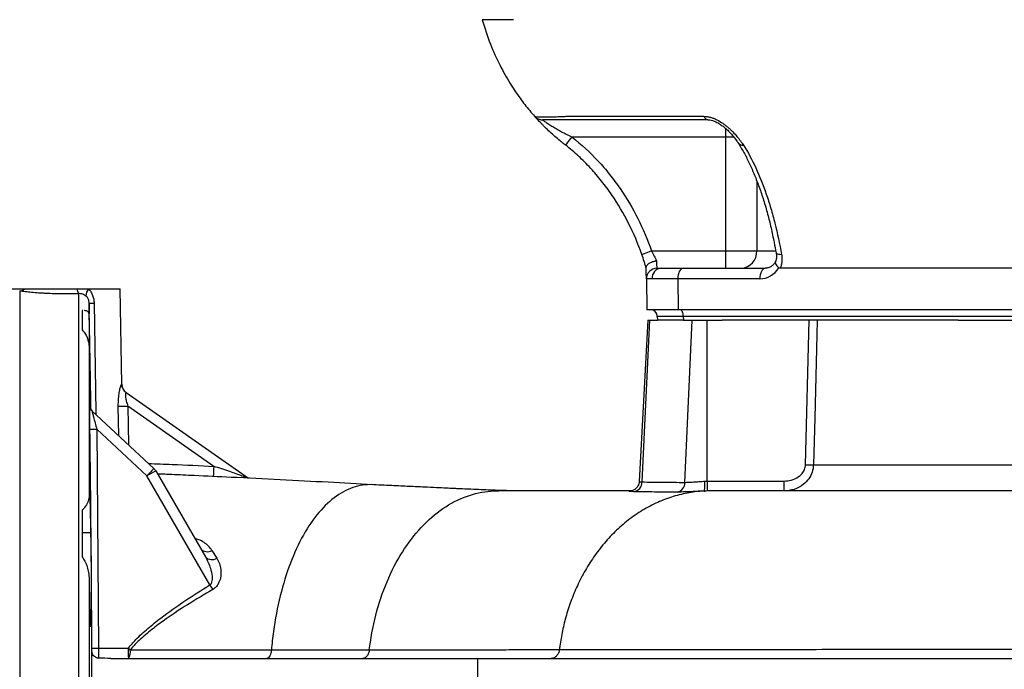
# Model space of a CAD drawing. Header units: millimetres. Extents: x 1838 to 4086, y 1016 to 5019.
# Tile 8 of 17: x 2759 to 3329, y 1524 to 1901. Entities that reach past the tile are written whole.
import ezdxf

# ---------------------------------------------------------------- set-up
doc = ezdxf.new("R2010")
doc.units = ezdxf.units.MM
doc.header["$LTSCALE"] = 2

msp = doc.modelspace()

# ---------------------------------------------------------------- linework, layer by layer
at = {"color": 7, "linetype": 'Continuous', "lineweight": 25}
for p, q in [((3075.06, 1844.72), (3154.83, 1844.72)), ((3167.32, 1832.71), (3078.51, 1832.71)), ((3167.32, 1832.71), (3167.32, 1766.71)), ((3124.49, 1766.71), (3167.32, 1766.71)), ((3167.32, 1766.71), (3185.4, 1766.71)), ((3167.32, 1766.71), (3167.32, 1756.71)), ((3196.63, 1765.69), (3196.64, 1765.62)), ((3127.49, 1756.71), (3127.55, 1756.71)), ((3127.55, 1756.71), (3130.22, 1756.71)), ((3130.22, 1756.71), (3142.7, 1756.71)), ((3142.7, 1756.71), (3190.18, 1756.71)), ((3469.33, 1756.71), (3198.96, 1756.71)), ((3121.49, 1750.61), (3121.8, 1732.71)), ((3121.56, 1750.61), (3121.49, 1750.61)), ((3124.76, 1750.61), (3121.56, 1750.61)), ((3139.7, 1750.61), (3124.76, 1750.61)), ((3139.7, 1750.61), (3139.85, 1732.71)), ((3187.18, 1750.61), (3139.7, 1750.61)), ((2754.37, 1744.71), (2761.5, 1744.71)), ((2761.5, 1744.71), (2791.9, 1744.71)), ((2791.9, 1744.71), (2798.73, 1744.71)), ((2798.73, 1744.71), (2816.91, 1744.71)), ((2817.87, 1689.49), (2816.91, 1744.71)), ((2799.01, 1736.45), (2799.01, 1730.31)), ((3139.85, 1732.71), (3121.8, 1732.71)), ((3528.85, 1732.71), (3139.85, 1732.71)), ((2795.38, 1732.16), (2794.91, 1732.16)), ((2794.91, 1732.16), (2794.91, 1720.96)), ((3122.25, 1726.71), (3117.35, 1633.17)), ((3119.02, 1632.91), (3123.4, 1726.71)), ((3122.25, 1726.71), (3123.4, 1726.71)), ((3123.4, 1726.71), (3127.91, 1726.71)), ((3142.87, 1728.85), (3127.83, 1728.85)), ((3127.83, 1728.85), (3127.91, 1726.71)), ((3142.77, 1726.71), (3127.91, 1726.71)), ((3142.77, 1726.71), (3147.98, 1726.71)), ((3531.87, 1728.85), (3142.87, 1728.85)), ((3142.87, 1728.85), (3142.91, 1726.71)), ((3143.84, 1632.68), (3147.98, 1726.71)), ((3147.98, 1726.71), (3156.76, 1726.71)), ((3156.76, 1633.36), (3156.76, 1726.71)), ((3156.76, 1726.71), (3165.26, 1726.71)), ((3301.95, 1726.71), (3165.26, 1726.71)), ((3213.61, 1642.87), (3215.69, 1726.71)), ((3301.95, 1726.71), (3372.87, 1726.71)), ((2799.01, 1710.6), (2799.01, 1624.3)), ((2820.37, 1684.68), (2891.23, 1635.06)), ((2799.37, 1676.96), (2799.42, 1676.92)), ((2800.03, 1676.28), (2799.51, 1676.28)), ((2800.05, 1674.94), (2800.03, 1676.28)), ((2871.13, 1641.94), (2821.41, 1676.76)), ((2800.65, 1674.09), (2836.43, 1640.72)), ((2803.4, 1663.46), (2804.49, 1536.63)), ((2832.41, 1636.41), (2803.4, 1663.46)), ((2868.85, 1573.3), (2832.41, 1636.41)), ((2837.53, 1639.33), (2866.29, 1589.52)), ((2963.01, 1631.16), (2961.43, 1631.35)), ((3117.35, 1633.17), (3117.35, 1633.11)), ((3155.33, 1633.31), (3156.76, 1633.36)), ((3201.17, 1627.71), (3201.17, 1633.4)), ((3035.13, 1627.71), (3036.13, 1627.71)), ((3112.72, 1627.68), (3113.01, 1627.69)), ((3183.5, 1627.71), (3160.4, 1627.71)), ((2794.91, 1616.58), (2794.91, 1589.52)), ((2800.03, 1603.52), (2794.91, 1603.52)), ((2870.05, 1593.28), (2872.87, 1588.83)), ((2799.01, 1576.73), (2799.01, 1454.69)), ((2800.03, 1552.09), (2799.49, 1552.09)), ((2804.49, 1536.63), (2821.64, 1536.63)), ((2811.58, 1530.71), (3023.67, 1530.71)), ((3023.67, 1530.71), (3023.67, 1500.71)), ((3023.67, 1530.71), (3573.62, 1530.71))]:
    msp.add_line(p, q, dxfattribs=at)
at = {"color": 8, "linetype": 'Continuous', "lineweight": 25}
for p, q in [((3167.32, 1837.81), (3167.32, 1832.71)), ((3172.24, 1832.71), (3167.32, 1832.71)), ((3185.4, 1807.27), (3185.4, 1766.71)), ((3185.4, 1766.71), (3196.06, 1766.71)), ((2758.8, 1743.48), (2758.8, 1286.71)), ((2793.01, 1286.71), (2793.01, 1741.98)), ((2816.1, 1659.67), (2815.87, 1676.74)), ((2821.41, 1676.76), (2821.7, 1654.45))]:
    msp.add_line(p, q, dxfattribs=at)
at = {"color": 7, "linetype": 'Continuous', "lineweight": 25, "flags": 128}
for points in [[(3056.79, 1844.72), (3056.79, 1844.72)], [(3074.79, 1828), (3074.86, 1828.09), (3075.07, 1828.36), (3075.42, 1828.79), (3075.88, 1829.38), (3076.44, 1830.09), (3077.09, 1830.91), (3077.78, 1831.79), (3078.51, 1832.71)], [(3118.83, 1764.73), (3118.94, 1764.77), (3119.26, 1764.88), (3119.78, 1765.07), (3120.49, 1765.31), (3121.35, 1765.61), (3122.33, 1765.95), (3123.39, 1766.32), (3124.49, 1766.71)], [(3127.37, 1761.02), (3127.41, 1759.55), (3127.44, 1758.34), (3127.47, 1757.45), (3127.48, 1756.9), (3127.49, 1756.71)], [(3121.49, 1750.61), (3121.49, 1750.88), (3121.47, 1751.69), (3121.45, 1753), (3121.42, 1754.78), (3121.38, 1756.96)], [(3142.7, 1756.71), (3142.11, 1756.59), (3141.54, 1756.24), (3141.02, 1755.68), (3140.56, 1754.92), (3140.19, 1753.99), (3139.91, 1752.93), (3139.75, 1751.79), (3139.7, 1750.61)], [(3190.18, 1756.71), (3189.59, 1756.59), (3189.02, 1756.24), (3188.5, 1755.68), (3188.04, 1754.92), (3187.67, 1753.99), (3187.4, 1752.93), (3187.23, 1751.79), (3187.18, 1750.61)], [(3142.87, 1728.85), (3142.82, 1729.61), (3142.7, 1730.34), (3142.51, 1731), (3142.26, 1731.59), (3141.96, 1732.07), (3141.62, 1732.42), (3141.25, 1732.64), (3140.87, 1732.71)], [(3220.34, 1726.71), (3220.12, 1718.04), (3218.92, 1670.12), (3218.24, 1642.87)], [(2836.43, 1640.72), (2836.35, 1640.64), (2836.13, 1640.39), (2835.76, 1640), (2835.26, 1639.46), (2834.65, 1638.81), (2833.95, 1638.06), (2833.2, 1637.25), (2832.41, 1636.41)], [(3156.89, 1627.67), (3156.88, 1627.8), (3156.88, 1628.13), (3156.86, 1628.65), (3156.85, 1629.35), (3156.83, 1630.21), (3156.81, 1631.18), (3156.79, 1632.24), (3156.76, 1633.36)]]:
    msp.add_lwpolyline(points, dxfattribs=at)
at = {"color": 8, "linetype": 'Continuous', "lineweight": 25, "flags": 128}
for points in [[(3056.79, 1844.72), (3056.79, 1844.72)], [(3196.64, 1765.62), (3196.65, 1765.61), (3196.86, 1765.31), (3197.3, 1765.07), (3197.94, 1764.88), (3198.75, 1764.77), (3199.71, 1764.73)], [(2800.06, 1674.93), (2799.3, 1719.84), (2799.01, 1736.45)], [(2801.85, 1736.45), (2802.85, 1673.27), (2802.87, 1672.01)]]:
    msp.add_lwpolyline(points, dxfattribs=at)
at = {"color": 7, "linetype": 'Continuous', "lineweight": 25}
for centre, radius, start, end in [((3157.55, 1845.49), 2.82, 195.8216, 260.3156), ((3175.85, 1766.25), 9.56, 273.0398, 2.7471), ((3127.49, 1750.71), 6, 90, 181), ((3127.55, 1750.72), 5.99, 90.0546, 181.0524), ((3130.51, 1750.96), 5.76, 92.8821, 183.5014), ((2758.37, 1747.99), 4.53, 275.4861, 313.6109), ((2796.58, 1745.02), 4.69, 183.787, 220.4471), ((2802.44, 1740.94), 5.29, 134.5298, 184.37), ((2800.45, 1790.09), 53.66, 268.4627, 271.4928), ((3123.83, 1728.71), 4, 2, 90), ((2823.8, 1689.58), 5.98, 180.8561, 234.9813), ((2823.87, 1689.56), 6, 180.6007, 235), ((2817.94, 1880.04), 203.31, 269.4159, 270.9764), ((2803.37, 1677.01), 4, 207.0649, 227.0011), ((2803.42, 1676.97), 4, 207.9086, 226.9919), ((2801.4, 1743.7), 80.26, 268.6041, 271.4253), ((3021.97, 1632.13), 151.16, 176.2786, 178.5188), ((3215.92, 1722.12), 79.28, 268.327, 271.673), ((2977.85, 1387.41), 288.37, 119.1166, 120.2889), ((2832.34, 1636.33), 6, 30, 47), ((3113.26, 1632.94), 5.76, 278.8233, 359.6705), ((3138.19, 1632.56), 5.66, 282.1375, 1.2029), ((2867.35, 1597.48), 4.99, 221.2966, 302.75), ((2869.97, 1592.96), 5.04, 223.0408, 305.0201), ((3130.19, 1734.88), 307.26, 211.7285, 212.3206), ((2803.34, 1617.16), 80.53, 268.0107, 270.8227), ((2945.62, 1535.17), 123.99, 179.3219, 182.0595), ((3043.27, 1810.32), 352.17, 230.9995, 231.2358), ((2815.37, 1534.67), 7.48, 328.0413, 8.0951)]:
    msp.add_arc(centre, radius, start, end, dxfattribs=at)
at = {"color": 8, "linetype": 'Continuous', "lineweight": 25}
for centre, radius, start, end in [((3177.42, 1831.6), 3.61, 214.6891, 274.3028), ((2803.37, 1677.01), 4, 180.7877, 207.068), ((2803.42, 1676.97), 4, 180.8012, 207.8993)]:
    msp.add_arc(centre, radius, start, end, dxfattribs=at)
at = {"color": 7, "linetype": 'Continuous', "lineweight": 25}
msp.add_ellipse((3187.04, 1766.61), major_axis=(-0.56, 15.99), ratio=0.865762, start_param=3.111406, end_param=4.035458, dxfattribs=at)
for points, knots in [([(3026.38, 1900.71), (3027.91, 1895.92), (3030.82, 1886.82), (3036.44, 1874.55), (3042.25, 1864.12), (3048.08, 1855.45), (3052.9, 1849.14), (3055.86, 1845.84), (3056.83, 1844.76)], [0, 0, 0, 0, 0.23089, 0.438599, 0.62408, 0.787955, 0.930614, 1, 1, 1, 1]), ([(3044.65, 1900.71), (3043.1, 1900.71), (3040.34, 1900.71), (3036.83, 1900.71), (3033.81, 1900.71), (3032.07, 1900.71), (3030.48, 1900.71), (3029.11, 1900.71), (3027.6, 1900.71), (3026.64, 1900.71), (3026.38, 1900.71), (3026.38, 1900.71)], [0.32739495, 0.32739495, 0.32739495, 0.32739495, 0.32887954, 0.33036414, 0.33184874, 0.33333333, 0.33333333, 0.33481793, 0.33630253, 0.33778712, 0.33927172, 0.33927172, 0.33927172, 0.33927172]), ([(3056.79, 1844.72), (3057.09, 1844.43), (3057.69, 1843.83), (3058.8, 1843.2), (3060.01, 1842.79), (3060.85, 1842.74), (3061.27, 1842.71)], [0, 0, 0, 0, 0.250002, 0.500003, 0.750004, 1, 1, 1, 1]), ([(3056.79, 1844.72), (3056.8, 1844.71), (3056.82, 1844.7), (3056.87, 1844.67), (3056.9, 1844.65), (3057.02, 1844.62), (3057.12, 1844.59), (3057.49, 1844.53), (3057.83, 1844.5), (3059.15, 1844.42), (3060.38, 1844.4), (3062.76, 1844.4), (3063.64, 1844.41), (3065.55, 1844.43), (3066.58, 1844.45), (3068.77, 1844.5), (3069.93, 1844.53), (3071.79, 1844.59), (3072.43, 1844.62), (3073.4, 1844.65), (3073.73, 1844.67), (3074.39, 1844.7), (3074.73, 1844.71), (3075.06, 1844.72)], [0, 0, 0, 0, 0.03125, 0.03125, 0.0625, 0.0625, 0.125, 0.125, 0.25, 0.25, 0.5, 0.5, 0.625, 0.625, 0.75, 0.75, 0.875, 0.875, 0.9375, 0.9375, 0.96875, 0.96875, 1, 1, 1, 1]), ([(3074.79, 1828), (3074.26, 1828.42), (3073.72, 1828.83), (3072.66, 1829.67), (3072.14, 1830.09), (3070.57, 1831.36), (3069.55, 1832.21), (3067.55, 1833.95), (3066.57, 1834.83), (3064.69, 1836.57), (3063.79, 1837.42), (3062.51, 1838.68), (3062.09, 1839.1), (3061.29, 1839.91), (3060.9, 1840.3), (3060.17, 1841.06), (3059.82, 1841.43), (3059.17, 1842.12), (3058.86, 1842.45), (3058.3, 1843.05), (3058.05, 1843.33), (3057.6, 1843.81), (3057.41, 1844.03), (3056.95, 1844.54), (3056.79, 1844.72), (3056.79, 1844.72)], [0, 0, 0, 0, 0.0625, 0.0625, 0.125, 0.125, 0.25, 0.25, 0.375, 0.375, 0.5, 0.5, 0.5625, 0.5625, 0.625, 0.625, 0.6875, 0.6875, 0.75, 0.75, 0.8125, 0.8125, 0.875, 0.875, 1, 1, 1, 1]), ([(3061.27, 1842.71), (3061.27, 1842.71), (3061.33, 1842.67), (3061.54, 1842.52), (3061.7, 1842.41), (3062.1, 1842.13), (3062.34, 1841.97), (3062.87, 1841.61), (3063.17, 1841.41), (3064.12, 1840.77), (3064.82, 1840.31), (3065.95, 1839.59), (3066.34, 1839.35), (3067.14, 1838.86), (3067.54, 1838.61), (3068.77, 1837.88), (3069.61, 1837.38), (3071.33, 1836.41), (3072.21, 1835.92), (3073.98, 1834.97), (3074.88, 1834.51), (3076.68, 1833.6), (3077.6, 1833.16), (3078.51, 1832.71)], [0, 0, 0, 0, 0.0625, 0.0625, 0.125, 0.125, 0.1875, 0.1875, 0.25, 0.25, 0.375, 0.375, 0.4375, 0.4375, 0.5, 0.5, 0.625, 0.625, 0.75, 0.75, 0.875, 0.875, 1, 1, 1, 1]), ([(3157.07, 1842.71), (3143.29, 1842.71), (3124.89, 1842.71), (3101.45, 1842.71), (3087.35, 1842.71), (3076.76, 1842.71), (3070.09, 1842.71), (3066.76, 1842.71), (3064.11, 1842.71), (3062.07, 1842.71), (3061.38, 1842.71), (3061.36, 1842.71), (3061.36, 1842.71)], [0, 0, 0, 0, 0.38157, 0.509009, 0.636438, 0.763418, 0.80459, 0.845763, 0.888954, 0.932145, 0.986326, 1, 1, 1, 1]), ([(3154.83, 1844.72), (3155.43, 1844.72), (3156.03, 1844.68), (3157.28, 1844.5), (3157.91, 1844.36), (3159.17, 1844.02), (3159.8, 1843.81), (3161.05, 1843.32), (3161.67, 1843.04), (3163.5, 1842.13), (3164.65, 1841.43), (3166.3, 1840.28), (3166.84, 1839.88), (3167.88, 1839.07), (3168.38, 1838.66), (3169.34, 1837.82), (3169.81, 1837.4), (3170.72, 1836.53), (3171.16, 1836.1), (3172.43, 1834.79), (3173.2, 1833.92), (3174.65, 1832.2), (3175.32, 1831.35), (3176.26, 1830.08), (3176.56, 1829.66), (3177.14, 1828.83), (3177.42, 1828.42), (3177.69, 1828)], [0, 0, 0, 0, 0.0625, 0.0625, 0.125, 0.125, 0.1875, 0.1875, 0.25, 0.25, 0.375, 0.375, 0.4375, 0.4375, 0.5, 0.5, 0.5625, 0.5625, 0.625, 0.625, 0.75, 0.75, 0.875, 0.875, 0.9375, 0.9375, 1, 1, 1, 1]), ([(3157.12, 1842.7), (3157.48, 1842.69), (3158.28, 1842.65), (3159.91, 1842.25), (3161.81, 1841.49), (3163.87, 1840.36), (3166, 1838.87), (3168.14, 1837.07), (3170.28, 1834.94), (3172.25, 1832.67), (3173.67, 1830.79), (3174.26, 1829.8), (3174.42, 1829.54)], [0, 0, 0, 0, 0.058951, 0.128914, 0.207962, 0.297399, 0.397443, 0.51183, 0.641554, 0.788924, 0.943194, 1, 1, 1, 1]), ([(3078.51, 1832.71), (3083.89, 1828.46), (3088.88, 1823.83), (3094.67, 1817.58), (3095.81, 1816.31), (3098.04, 1813.72), (3099.13, 1812.4), (3102.33, 1808.39), (3104.35, 1805.66), (3110.11, 1797.28), (3113.53, 1791.47), (3119.6, 1779.41), (3122.24, 1773.17), (3124.49, 1766.71)], [0, 0, 0, 0, 0.25, 0.25, 0.3125, 0.3125, 0.375, 0.375, 0.5, 0.5, 0.75, 0.75, 1, 1, 1, 1]), ([(3174.46, 1829.61), (3174.62, 1829.34), (3175.91, 1827.09), (3178.2, 1823.31), (3181.24, 1817.23), (3184.11, 1810.76), (3186.84, 1803.69), (3189.39, 1796.14), (3191.68, 1788.29), (3193.68, 1780.1), (3195.29, 1772.56), (3196.16, 1767.63), (3196.52, 1765.6)], [0, 0, 0, 0, 0.015611, 0.127059, 0.232886, 0.344499, 0.457726, 0.573078, 0.690332, 0.802549, 0.91842, 1, 1, 1, 1]), ([(3118.83, 1764.73), (3116.67, 1770.92), (3114.14, 1776.9), (3108.34, 1788.44), (3105.07, 1794.01), (3099.57, 1802.03), (3097.64, 1804.65), (3094.58, 1808.49), (3093.53, 1809.75), (3091.4, 1812.24), (3090.31, 1813.46), (3086.97, 1817.07), (3084.65, 1819.39), (3079.85, 1823.84), (3077.36, 1825.97), (3074.79, 1828)], [0, 0, 0, 0, 0.25, 0.25, 0.5, 0.5, 0.625, 0.625, 0.6875, 0.6875, 0.75, 0.75, 0.875, 0.875, 1, 1, 1, 1]), ([(3177.69, 1828), (3180.26, 1823.94), (3182.64, 1819.52), (3187.03, 1810.05), (3189.05, 1805), (3191.83, 1796.95), (3192.71, 1794.19), (3194.37, 1788.56), (3195.16, 1785.68), (3197.36, 1776.93), (3198.63, 1770.91), (3199.71, 1764.73)], [0, 0, 0, 0, 0.25, 0.25, 0.5, 0.5, 0.625, 0.625, 0.75, 0.75, 1, 1, 1, 1]), ([(3124.49, 1766.71), (3125.04, 1765.73), (3125.56, 1764.75), (3126.29, 1763.3), (3126.52, 1762.82), (3126.96, 1761.9), (3127.17, 1761.45), (3127.37, 1761.02)], [0, 0, 0, 0, 0.5, 0.5, 0.75, 0.75, 1, 1, 1, 1]), ([(3121.38, 1756.71), (3121.21, 1757.32), (3121.02, 1757.95), (3120.63, 1759.25), (3120.42, 1759.92), (3119.78, 1761.95), (3119.32, 1763.33), (3118.83, 1764.73)], [0, 0, 0, 0, 0.25, 0.25, 0.5, 0.5, 1, 1, 1, 1]), ([(3121.38, 1756.96), (3121.38, 1757.19), (3121.41, 1757.42), (3121.56, 1757.87), (3121.67, 1758.1), (3121.97, 1758.55), (3122.15, 1758.77), (3122.59, 1759.19), (3122.84, 1759.39), (3123.39, 1759.77), (3123.7, 1759.94), (3124.35, 1760.26), (3124.7, 1760.4), (3125.43, 1760.65), (3125.81, 1760.75), (3126.39, 1760.88), (3126.58, 1760.92), (3126.97, 1760.98), (3127.17, 1761), (3127.37, 1761.02)], [0, 0, 0, 0, 0.125, 0.125, 0.25, 0.25, 0.375, 0.375, 0.5, 0.5, 0.625, 0.625, 0.75, 0.75, 0.875, 0.875, 0.9375, 0.9375, 1, 1, 1, 1]), ([(3196.6, 1765.69), (3196.69, 1765), (3196.89, 1763.53), (3196.67, 1761.68), (3196.26, 1760.72), (3196.1, 1760.34)], [0, 0, 0, 0, 0.34692, 0.74289, 1, 1, 1, 1]), ([(3199.71, 1764.73), (3199.83, 1764.03), (3199.91, 1763.33), (3199.97, 1761.94), (3199.95, 1761.25), (3199.82, 1759.89), (3199.71, 1759.23), (3199.4, 1757.95), (3199.2, 1757.32), (3198.96, 1756.71)], [0, 0, 0, 0, 0.25, 0.25, 0.5, 0.5, 0.75, 0.75, 1, 1, 1, 1]), ([(3196.18, 1760.4), (3196.07, 1760.23), (3195.57, 1759.43), (3194.48, 1758.29), (3192.88, 1757.25), (3191.43, 1756.77), (3190.52, 1756.73), (3190.18, 1756.71)], [0, 0, 0, 0, 0.070095, 0.321091, 0.576922, 0.845, 1, 1, 1, 1]), ([(3196.29, 1760.41), (3196.22, 1760.32), (3195.96, 1760.04), (3196.16, 1759.24), (3196.85, 1758.13), (3197.74, 1757.35), (3198.19, 1756.96)], [0, 0, 0, 0, 0.122321, 0.414825, 0.70742, 1, 1, 1, 1]), ([(2798.73, 1744.71), (2799.23, 1744.18), (2799.67, 1743.59), (2800.45, 1742.31), (2800.77, 1741.64), (2801.29, 1740.23), (2801.49, 1739.48), (2801.76, 1737.98), (2801.84, 1737.22), (2801.85, 1736.45)], [0, 0, 0, 0, 0.25, 0.25, 0.5, 0.5, 0.75, 0.75, 1, 1, 1, 1]), ([(2793.01, 1741.98), (2789.89, 1741.86), (2786.74, 1741.81), (2782.76, 1741.84), (2781.95, 1741.85), (2780.36, 1741.87), (2779.57, 1741.89), (2777.23, 1741.96), (2775.7, 1742.02), (2773.44, 1742.13), (2772.69, 1742.17), (2771.22, 1742.26), (2770.48, 1742.31), (2768.35, 1742.47), (2766.99, 1742.58), (2764.4, 1742.82), (2763.17, 1742.95), (2760.85, 1743.21), (2759.78, 1743.35), (2758.8, 1743.48)], [0, 0, 0, 0, 0.25, 0.25, 0.3125, 0.3125, 0.375, 0.375, 0.5, 0.5, 0.5625, 0.5625, 0.625, 0.625, 0.75, 0.75, 0.875, 0.875, 1, 1, 1, 1]), ([(2797.17, 1740.54), (2796.9, 1740.76), (2796.61, 1740.98), (2795.95, 1741.37), (2795.6, 1741.54), (2794.88, 1741.8), (2794.5, 1741.89), (2793.74, 1742), (2793.37, 1742.01), (2793.01, 1741.98)], [0, 0, 0, 0, 0.25, 0.25, 0.5, 0.5, 0.75, 0.75, 1, 1, 1, 1]), ([(2799.01, 1736.45), (2798.97, 1736.91), (2798.93, 1737.51), (2798.6, 1738.64), (2798.09, 1739.65), (2797.44, 1740.27), (2797.17, 1740.54)], [0, 0, 0, 0, 0.2839104, 0.3655224, 0.7322764, 1, 1, 1, 1]), ([(2799.01, 1730.31), (2798.8, 1730.82), (2798.41, 1731.78), (2797.23, 1732.14), (2796.18, 1732.15), (2796.08, 1732.15)], [0, 0, 0, 0, 0.5161044, 0.9574655, 1, 1, 1, 1]), ([(2800.03, 1676.28), (2799.99, 1678.83), (2799.95, 1681.48), (2799.89, 1684.92), (2799.88, 1685.62), (2799.86, 1687), (2799.85, 1687.69), (2799.81, 1689.77), (2799.79, 1691.16), (2799.74, 1693.93), (2799.72, 1695.32), (2799.67, 1698.1), (2799.64, 1699.49), (2799.57, 1703.58), (2799.52, 1706.21), (2799.45, 1710.02), (2799.43, 1711.27), (2799.38, 1713.68), (2799.36, 1714.84), (2799.31, 1717.07), (2799.29, 1718.14), (2799.26, 1719.68), (2799.25, 1720.19), (2799.23, 1721.17), (2799.22, 1721.65), (2799.17, 1723.98), (2799.13, 1725.59), (2799.08, 1727.65), (2799.07, 1728.27), (2799.04, 1729.4), (2799.02, 1729.89), (2799.01, 1730.31)], [0, 0, 0, 0, 0.125, 0.125, 0.15625, 0.15625, 0.1875, 0.1875, 0.25, 0.25, 0.3125, 0.3125, 0.375, 0.375, 0.5, 0.5, 0.5625, 0.5625, 0.625, 0.625, 0.6875, 0.6875, 0.71875, 0.71875, 0.75, 0.75, 0.875, 0.875, 0.9375, 0.9375, 1, 1, 1, 1]), ([(2794.91, 1720.96), (2795.49, 1720.37), (2797.38, 1718.43), (2798.66, 1714.83), (2798.92, 1711.71), (2799.01, 1710.6)], [0, 0, 0, 0, 0.220852, 0.723115, 1, 1, 1, 1]), ([(2799.01, 1710.6), (2799.04, 1708.27), (2799.09, 1703.88), (2799.18, 1696.92), (2799.27, 1690.15), (2799.38, 1683.48), (2799.46, 1678.79), (2799.5, 1676.54), (2799.51, 1676.28)], [0, 0, 0, 0, 0.215783, 0.405706, 0.595631, 0.785576, 0.975521, 1, 1, 1, 1]), ([(2815.87, 1676.74), (2815.89, 1678.29), (2815.92, 1681.08), (2816.39, 1684.77), (2816.97, 1687.48), (2817.55, 1689.27), (2817.73, 1689.42), (2817.82, 1689.49)], [0, 0, 0, 0, 0.253013, 0.455229, 0.644406, 0.825221, 1, 1, 1, 1]), ([(2820.37, 1684.68), (2820.3, 1684.66), (2820.17, 1684.62), (2820.06, 1683.98), (2820.01, 1683.14), (2820.05, 1681.88), (2820.48, 1679.51), (2821.07, 1677.76), (2821.41, 1676.76)], [0, 0, 0, 0, 0.166016, 0.311561, 0.335714, 0.516127, 0.721178, 1, 1, 1, 1]), ([(2799.89, 1675.11), (2799.81, 1675.27), (2799.64, 1675.59), (2799.52, 1676.04), (2799.47, 1676.33), (2799.45, 1676.47), (2799.44, 1676.55), (2799.44, 1676.58), (2799.44, 1676.57), (2799.44, 1676.57)], [0, 0, 0, 0, 0.248145, 0.497285, 0.628886, 0.724035, 0.824777, 0.973321, 1, 1, 1, 1]), ([(2800.65, 1674.09), (2800.65, 1674.06), (2800.65, 1674.01), (2800.76, 1673.58), (2801.01, 1672.57), (2801.6, 1670.25), (2802.44, 1667.07), (2803.09, 1664.64), (2803.4, 1663.46)], [0, 0, 0, 0, 0.082671, 0.120174, 0.248879, 0.444235, 0.732106, 1, 1, 1, 1]), ([(2799.45, 1663.46), (2799.43, 1665), (2799.4, 1666.57), (2799.39, 1667.98), (2799.39, 1668.02)], [0, 0, 0, 0, 0.972184, 1, 1, 1, 1]), ([(2800.54, 1536.67), (2800.54, 1539.34), (2800.5, 1552.67), (2800.27, 1594.94), (2799.79, 1634.53), (2799.45, 1663.46)], [0, 0, 0, 0, 0.06309, 0.315452, 1, 1, 1, 1]), ([(3218.24, 1642.87), (3218.06, 1641.4), (3217.71, 1638.49), (3215.58, 1634.57), (3212.13, 1630.96), (3207.16, 1628.24), (3203.12, 1627.88), (3201.17, 1627.71)], [0, 0, 0, 0, 0.173541, 0.342331, 0.516378, 0.766502, 1, 1, 1, 1]), ([(3201.17, 1633.4), (3202.59, 1633.5), (3205.49, 1633.72), (3209.12, 1635.38), (3211.67, 1637.64), (3213.24, 1640.1), (3213.49, 1641.95), (3213.61, 1642.87)], [0, 0, 0, 0, 0.247068, 0.505009, 0.67737, 0.838432, 1, 1, 1, 1]), ([(3218.24, 1642.87), (3224.18, 1642.87), (3236.07, 1642.87), (3255.67, 1642.87), (3276.52, 1642.87), (3297.52, 1642.87), (3318.26, 1642.87), (3338.5, 1642.87), (3359.58, 1642.87), (3381.45, 1642.87), (3404.08, 1642.87), (3427.62, 1642.87), (3452.04, 1642.87), (3468.91, 1642.87), (3477.36, 1642.87)], [0, 0, 0, 0, 0.089805, 0.179611, 0.270958, 0.362305, 0.439395, 0.516546, 0.593636, 0.672966, 0.752361, 0.831691, 0.915691, 1, 1, 1, 1]), ([(2859.76, 1636.57), (2855.46, 1636.79), (2848.41, 1637.14), (2841.35, 1637.4), (2838.59, 1637.5)], [0, 0, 0, 0, 0.609532, 1, 1, 1, 1]), ([(2963.02, 1631.3), (2954.52, 1631.77), (2937.21, 1632.72), (2909.72, 1634.15), (2883.78, 1635.45), (2866.91, 1636.26), (2859.76, 1636.6)], [0, 0, 0, 0, 0.261072, 0.531346, 0.801222, 1, 1, 1, 1]), ([(2961.43, 1631.35), (2957.66, 1631.35), (2950.14, 1629.87), (2939.35, 1623.37), (2929.43, 1612.89), (2920.72, 1598.84), (2913.53, 1581.74), (2908.1, 1562.22), (2905.52, 1546.39), (2904.63, 1537.39), (2904.48, 1535.68)], [0.2602933, 0.2602933, 0.2602933, 0.2602933, 0.289754, 0.3192147, 0.3486754, 0.3781361, 0.4075969, 0.4370576, 0.4665183, 0.4734348, 0.4734348, 0.4734348, 0.4734348]), ([(3051.64, 1627.72), (3049.44, 1627.73), (3045.27, 1627.74), (3039.67, 1627.89), (3035.03, 1628.04), (3030.56, 1628.2), (3025.55, 1628.4), (3020.27, 1628.63), (3015.84, 1628.83), (3012.47, 1628.98), (3009.34, 1629.13), (3005.18, 1629.32), (2999.58, 1629.58), (2992.5, 1629.92), (2983.93, 1630.33), (2973.7, 1630.81), (2966.2, 1631.16), (2962.2, 1631.34)], [0, 0, 0, 0, 0.0667741, 0.1267423, 0.1700185, 0.2075412, 0.2650614, 0.329762, 0.3830042, 0.412547, 0.4442696, 0.4934642, 0.5601512, 0.6442112, 0.7455222, 0.8641055, 1, 1, 1, 1]), ([(3117.35, 1633.14), (3117.35, 1633.13), (3117.41, 1632.5), (3117.02, 1631.34), (3116.28, 1629.94), (3115.33, 1628.94), (3114.38, 1628.28), (3113.58, 1627.92), (3113.03, 1627.75), (3112.71, 1627.68), (3112.57, 1627.67), (3112.61, 1627.67), (3112.62, 1627.67)], [0, 0, 0, 0, 0.003863, 0.183173, 0.33387, 0.465506, 0.580966, 0.680792, 0.762874, 0.847055, 0.963901, 1, 1, 1, 1]), ([(3119.02, 1632.91), (3122.87, 1632.84), (3130.59, 1632.7), (3139.42, 1632.69), (3143.84, 1632.68)], [0, 0, 0, 0, 0.4993196, 1, 1, 1, 1]), ([(3143.84, 1632.68), (3144.48, 1632.68), (3145.21, 1632.7), (3146.87, 1632.78), (3147.8, 1632.84), (3149.77, 1632.97), (3150.82, 1633.05), (3153.03, 1633.19), (3154.17, 1633.26), (3155.33, 1633.31)], [0, 0, 0, 0, 0.25, 0.25, 0.5, 0.5, 0.75, 0.75, 1, 1, 1, 1]), ([(3154.97, 1627.63), (3155, 1627.64), (3155.03, 1627.68), (3155.09, 1627.84), (3155.12, 1627.95), (3155.18, 1628.24), (3155.2, 1628.42), (3155.25, 1628.83), (3155.27, 1629.07), (3155.3, 1629.59), (3155.31, 1629.87), (3155.33, 1630.48), (3155.34, 1630.81), (3155.35, 1631.48), (3155.35, 1631.84), (3155.34, 1632.56), (3155.34, 1632.94), (3155.33, 1633.31)], [0, 0, 0, 0, 0.125, 0.125, 0.25, 0.25, 0.375, 0.375, 0.5, 0.5, 0.625, 0.625, 0.75, 0.75, 0.875, 0.875, 1, 1, 1, 1]), ([(3156.76, 1633.36), (3164.16, 1633.37), (3178.97, 1633.41), (3193.77, 1633.4), (3201.17, 1633.4)], [0, 0, 0, 0, 0.499992, 1, 1, 1, 1]), ([(2799.01, 1624.3), (2798.81, 1623.3), (2798.45, 1621.45), (2796.92, 1618.58), (2795.42, 1617.08), (2794.91, 1616.58)], [0, 0, 0, 0, 0.436685, 0.81013, 1, 1, 1, 1]), ([(2799.25, 1628.76), (2799.22, 1628.68), (2799.16, 1628.52), (2799.08, 1626.99), (2799.03, 1625.2), (2799.01, 1624.3)], [0, 0, 0, 0, 0.3252332, 0.6626171, 1, 1, 1, 1]), ([(2800.03, 1603.52), (2800, 1605.57), (2799.93, 1609.67), (2799.82, 1615.13), (2799.7, 1619.85), (2799.58, 1623.71), (2799.47, 1626.53), (2799.36, 1628.39), (2799.29, 1628.66), (2799.25, 1628.8)], [0, 0, 0, 0, 0.142847, 0.285693, 0.428549, 0.571406, 0.714271, 0.857137, 1, 1, 1, 1]), ([(2961.14, 1535.64), (2961.32, 1537.16), (2962.49, 1545.75), (2965.85, 1561.03), (2973.02, 1580.07), (2982.5, 1596.69), (2993.94, 1610.25), (3006.87, 1620.25), (3020.79, 1626.35), (3030.36, 1627.71), (3035.13, 1627.71)], [0.2602933, 0.2602933, 0.2602933, 0.2602933, 0.2665638, 0.2960246, 0.3254853, 0.354946, 0.3844067, 0.4138674, 0.4433281, 0.4727889, 0.4727889, 0.4727889, 0.4727889]), ([(3112.67, 1627.71), (3109.85, 1627.71), (3102.32, 1627.71), (3088.71, 1627.71), (3072.01, 1627.71), (3054.55, 1627.71), (3042.16, 1627.71), (3036.13, 1627.71)], [0, 0, 0, 0, 0.132556, 0.353498, 0.573321, 0.792238, 1, 1, 1, 1]), ([(3155.33, 1627.64), (3153.44, 1627.55), (3148.53, 1627.14), (3140.51, 1625.64), (3131.39, 1622.69), (3122.47, 1618.53), (3113.96, 1613.19), (3105.99, 1606.8), (3098.73, 1599.49), (3092.27, 1591.46), (3086.68, 1582.9), (3081.96, 1573.98), (3078.11, 1564.89), (3075.08, 1555.76), (3072.83, 1546.72), (3071.68, 1540.1), (3071.21, 1536.5), (3071.12, 1535.82)], [0.4395546, 0.4395546, 0.4395546, 0.4395546, 0.4462207, 0.4567513, 0.4672818, 0.4778124, 0.488343, 0.4988735, 0.5094041, 0.5199347, 0.5304652, 0.5409958, 0.5515264, 0.5620569, 0.5725875, 0.5831181, 0.58562, 0.58562, 0.58562, 0.58562]), ([(3139.38, 1627.03), (3134.91, 1627.04), (3125.96, 1627.05), (3118.08, 1627.18), (3114.14, 1627.25)], [0, 0, 0, 0, 0.49938, 1, 1, 1, 1]), ([(3155.33, 1627.64), (3155.33, 1627.64), (3153.6, 1627.64), (3149.62, 1627.39), (3143.8, 1627.12), (3140.86, 1627.06), (3139.38, 1627.03)], [0, 0, 0, 0, 0.000006, 0.268353, 0.632162, 1, 1, 1, 1]), ([(3155.35, 1627.64), (3155.35, 1627.64), (3155.22, 1627.64), (3155.09, 1627.63), (3154.97, 1627.63)], [0, 0, 0, 0, 0.000312, 1, 1, 1, 1]), ([(3156.89, 1627.67), (3156.37, 1627.66), (3155.85, 1627.64), (3155.35, 1627.64), (3155.35, 1627.64)], [0, 0, 0, 0, 0.999921, 1, 1, 1, 1]), ([(3486.61, 1627.71), (3483.38, 1627.71), (3471.7, 1627.71), (3451.24, 1627.71), (3424.83, 1627.71), (3399.28, 1627.71), (3374.8, 1627.71), (3351.56, 1627.71), (3327.93, 1627.71), (3304.07, 1627.71), (3281.6, 1627.71), (3260.62, 1627.71), (3241.23, 1627.71), (3222.31, 1627.71), (3204.21, 1627.71), (3191.16, 1627.71), (3184.76, 1627.71), (3183.5, 1627.71)], [0, 0, 0, 0, 0.02727, 0.098452, 0.174092, 0.254215, 0.321573, 0.391853, 0.465058, 0.541144, 0.62008, 0.688045, 0.758027, 0.830103, 0.904403, 0.98113, 1, 1, 1, 1]), ([(2800.03, 1552.09), (2800.06, 1552.51), (2800.12, 1553.33), (2800.19, 1555.69), (2800.26, 1558.82), (2800.3, 1562.69), (2800.33, 1567.18), (2800.34, 1572.16), (2800.33, 1577.5), (2800.3, 1583.04), (2800.25, 1588.62), (2800.19, 1593.99), (2800.11, 1599.05), (2800.06, 1602.03), (2800.03, 1603.52)], [0, 0, 0, 0, 0.084031, 0.168062, 0.252096, 0.336131, 0.420153, 0.504175, 0.588185, 0.672193, 0.756203, 0.840211, 0.920105, 1, 1, 1, 1]), ([(2794.91, 1589.52), (2795.49, 1588.68), (2797.38, 1585.94), (2798.66, 1581.39), (2798.92, 1577.95), (2799.01, 1576.73)], [0, 0, 0, 0, 0.2208504, 0.7231174, 1, 1, 1, 1]), ([(2866.29, 1589.52), (2867.38, 1587.36), (2869.13, 1583.86), (2870.17, 1579.07), (2870.23, 1576.05), (2869.78, 1574.35), (2869.23, 1573.58), (2868.94, 1573.36), (2868.85, 1573.3)], [0, 0, 0, 0, 0.426784, 0.692285, 0.847071, 0.940906, 0.981566, 1, 1, 1, 1]), ([(2872.87, 1588.83), (2873.43, 1587.8), (2874.56, 1585.75), (2875.42, 1581.86), (2875.32, 1577.82), (2874.04, 1574.23), (2872.41, 1571.91), (2871.1, 1570.99), (2870.53, 1570.6)], [0, 0, 0, 0, 0.194184, 0.38817, 0.637615, 0.798389, 0.913731, 1, 1, 1, 1]), ([(2799.01, 1576.73), (2799.03, 1574.84), (2799.07, 1571.05), (2799.15, 1565.63), (2799.24, 1560.61), (2799.34, 1556.19), (2799.45, 1552.71), (2799.57, 1550.28), (2799.68, 1548.95), (2799.74, 1548.93), (2799.77, 1548.92)], [0, 0, 0, 0, 0.119684, 0.239368, 0.37277, 0.506171, 0.639589, 0.773006, 0.906436, 1, 1, 1, 1]), ([(2821.64, 1536.63), (2823.08, 1538.3), (2826.6, 1542.37), (2832.97, 1548.14), (2842.38, 1555.7), (2854.34, 1564.14), (2864.01, 1570.24), (2868.85, 1573.3)], [0, 0, 0, 0, 0.110098, 0.268856, 0.428555, 0.713888, 1, 1, 1, 1]), ([(2870.53, 1570.6), (2865.65, 1567.71), (2855.89, 1561.92), (2843.81, 1553.91), (2834.26, 1546.7), (2827.82, 1541.22), (2824.23, 1537.31), (2822.77, 1535.72)], [0, 0, 0, 0, 0.286519, 0.573585, 0.731977, 0.891055, 1, 1, 1, 1]), ([(2800.54, 1535.28), (2800.54, 1535.33), (2800.54, 1535.54), (2800.54, 1536), (2800.54, 1536.45), (2800.54, 1536.67)], [0, 0, 0, 0, 0.133318, 0.566664, 1, 1, 1, 1]), ([(2804.51, 1530.8), (2804.07, 1530.85), (2803.18, 1530.96), (2802.01, 1531.68), (2801.12, 1532.72), (2800.61, 1533.98), (2800.56, 1534.86), (2800.54, 1535.28)], [0, 0, 0, 0, 0.20107, 0.402075, 0.604567, 0.811377, 1, 1, 1, 1]), ([(2800.54, 1496.14), (2800.54, 1496.66), (2800.57, 1509.19), (2800.57, 1522.23), (2800.54, 1534.76), (2800.54, 1535.28)], [0, 0, 0, 0, 0.040067, 0.959932, 1, 1, 1, 1]), ([(2804.49, 1536.63), (2804.5, 1535.96), (2804.5, 1534.61), (2804.5, 1532.84), (2804.51, 1531.4), (2804.51, 1531.01), (2804.51, 1530.8)], [0, 0, 0, 0, 0.243287, 0.486557, 0.729835, 1, 1, 1, 1]), ([(2822.77, 1535.72), (2829.72, 1535.72), (2843.62, 1535.71), (2862.49, 1535.71), (2879.34, 1535.69), (2892.88, 1535.69), (2901.01, 1535.67), (2904.48, 1535.67), (2904.48, 1535.67)], [0, 0, 0, 0, 0.2458605, 0.4916441, 0.6784927, 0.8652936, 0.9999985, 1, 1, 1, 1]), ([(2904.48, 1535.68), (2904.42, 1534.99), (2904.31, 1534.32), (2904, 1533.11), (2903.8, 1532.57), (2903.33, 1531.67), (2903.05, 1531.31), (2902.47, 1530.83), (2902.16, 1530.71), (2901.85, 1530.71)], [0, 0, 0, 0, 0.25, 0.25, 0.5, 0.5, 0.75, 0.75, 1, 1, 1, 1]), ([(2904.48, 1535.68), (2904.48, 1535.68), (2911.03, 1535.68), (2927.44, 1535.67), (2944.84, 1535.67), (2957, 1535.64), (2961.14, 1535.64), (2961.14, 1535.64)], [0, 0, 0, 0, 0.000001, 0.412247, 0.705517, 0.999999, 1, 1, 1, 1]), ([(2961.14, 1535.64), (2961.06, 1534.96), (2960.91, 1534.3), (2960.46, 1533.09), (2960.18, 1532.55), (2959.5, 1531.66), (2959.11, 1531.31), (2958.28, 1530.83), (2957.84, 1530.71), (2957.4, 1530.71)], [0, 0, 0, 0, 0.25, 0.25, 0.5, 0.5, 0.75, 0.75, 1, 1, 1, 1]), ([(2961.14, 1535.64), (2961.14, 1535.64), (2968.29, 1535.64), (2979.99, 1535.67), (2997.8, 1535.69), (3013.6, 1535.71), (3027.44, 1535.73), (3039.96, 1535.75), (3054.71, 1535.76), (3064.12, 1535.82), (3071.12, 1535.82), (3071.12, 1535.82)], [0, 0, 0, 0, 0.000001, 0.141288, 0.282575, 0.42386, 0.565146, 0.699579, 0.833972, 0.999999, 1, 1, 1, 1]), ([(3071.12, 1535.82), (3071.04, 1535.11), (3070.86, 1534.43), (3070.31, 1533.19), (3069.95, 1532.63), (3069.11, 1531.7), (3068.62, 1531.33), (3067.57, 1530.84), (3067.01, 1530.71), (3066.45, 1530.71)], [0, 0, 0, 0, 0.25, 0.25, 0.5, 0.5, 0.75, 0.75, 1, 1, 1, 1]), ([(3071.12, 1535.82), (3071.12, 1535.82), (3077.84, 1535.82), (3092.41, 1535.85), (3114.92, 1535.86), (3138.58, 1535.88), (3163.04, 1535.9), (3188.89, 1535.92), (3216.06, 1535.94), (3244.5, 1535.96), (3271.2, 1535.98), (3295.8, 1535.99), (3318.11, 1536.01), (3340.85, 1536.02), (3366.47, 1536.04), (3395.04, 1536.06), (3426.56, 1536.08), (3458.71, 1536.11), (3491.39, 1536.13), (3524.5, 1536.15), (3554.61, 1536.17), (3581.62, 1536.19), (3605.52, 1536.21), (3629.34, 1536.23), (3653.03, 1536.24), (3678.29, 1536.26), (3704.94, 1536.28), (3732.79, 1536.3), (3760.3, 1536.33), (3787.34, 1536.35), (3813.8, 1536.37), (3837, 1536.39), (3857.13, 1536.41), (3874.44, 1536.43), (3891.21, 1536.44), (3907.41, 1536.44), (3923.86, 1536.44), (3940.37, 1536.44), (3956.76, 1536.44), (3972.26, 1536.44), (3981.73, 1536.44), (3986.46, 1536.44)], [0, 0, 0, 0, 0, 0.031305, 0.062715, 0.092736, 0.12278, 0.1528, 0.183692, 0.214609, 0.2455, 0.267962, 0.290425, 0.313043, 0.335661, 0.365662, 0.395686, 0.425686, 0.456558, 0.487456, 0.518328, 0.540743, 0.563167, 0.585592, 0.608201, 0.63081, 0.658483, 0.686177, 0.71385, 0.742331, 0.770835, 0.799315, 0.819926, 0.840557, 0.861187, 0.881959, 0.90273, 0.926931, 0.951131, 0.975565, 1, 1, 1, 1])]:
    msp.add_open_spline(points, degree=3, knots=knots, dxfattribs=at)
for points in [[(3198.96, 1756.71), (3198.68, 1756.71), (3198.41, 1756.78), (3198.19, 1756.96)], [(3154.97, 1627.63), (3155.09, 1627.63), (3155.21, 1627.63), (3155.33, 1627.64)], [(3160.4, 1627.71), (3159.23, 1627.71), (3158.06, 1627.7), (3156.89, 1627.67)], [(2811.58, 1530.71), (2809.23, 1530.71), (2806.87, 1530.74), (2804.51, 1530.8)]]:
    msp.add_open_spline(points, degree=3, dxfattribs=at)
at = {"color": 8, "linetype": 'Continuous', "lineweight": 25}
for points, knots in [([(2799.39, 1668.02), (2799.38, 1669.57), (2799.35, 1672.28), (2799.34, 1675.1), (2799.35, 1676.69), (2799.37, 1676.87), (2799.37, 1676.96)], [0, 0, 0, 0, 0.35057, 0.614888, 0.807041, 1, 1, 1, 1]), ([(2799.42, 1676.92), (2799.43, 1676.9), (2799.43, 1676.88), (2799.45, 1676.52), (2799.45, 1676.43)], [0, 0, 0, 0, 0.737602, 1, 1, 1, 1]), ([(2833.34, 1643.6), (2837.91, 1643.44), (2850.51, 1642.99), (2863.1, 1642.35), (2871.13, 1641.94)], [0, 0, 0, 0, 0.362722, 1, 1, 1, 1]), ([(2890.58, 1635.1), (2889.61, 1635.51), (2886.46, 1636.84), (2879.82, 1639.13), (2874.23, 1640.94), (2871.13, 1641.94)], [0, 0, 0, 0, 0.16678, 0.538355, 1, 1, 1, 1]), ([(3117.56, 1633.16), (3117.5, 1633.13), (3117.3, 1633.01), (3118.31, 1632.95), (3119.02, 1632.91)], [0, 0, 0, 0, 0.286808, 1, 1, 1, 1]), ([(3114.14, 1627.25), (3113.25, 1627.29), (3111.49, 1627.37), (3111.52, 1627.64), (3113.01, 1627.68), (3113.65, 1627.7)], [0, 0, 0, 0, 0.365561, 0.726385, 1, 1, 1, 1]), ([(2870.05, 1593.28), (2869.43, 1594.13), (2868.19, 1595.84), (2865.58, 1597.88), (2862.92, 1599.37), (2860.93, 1599.92), (2860.17, 1600.13)], [0, 0, 0, 0, 0.275837, 0.551635, 0.827312, 1, 1, 1, 1])]:
    msp.add_open_spline(points, degree=3, knots=knots, dxfattribs=at)

doc.saveas('drawing.dxf')
